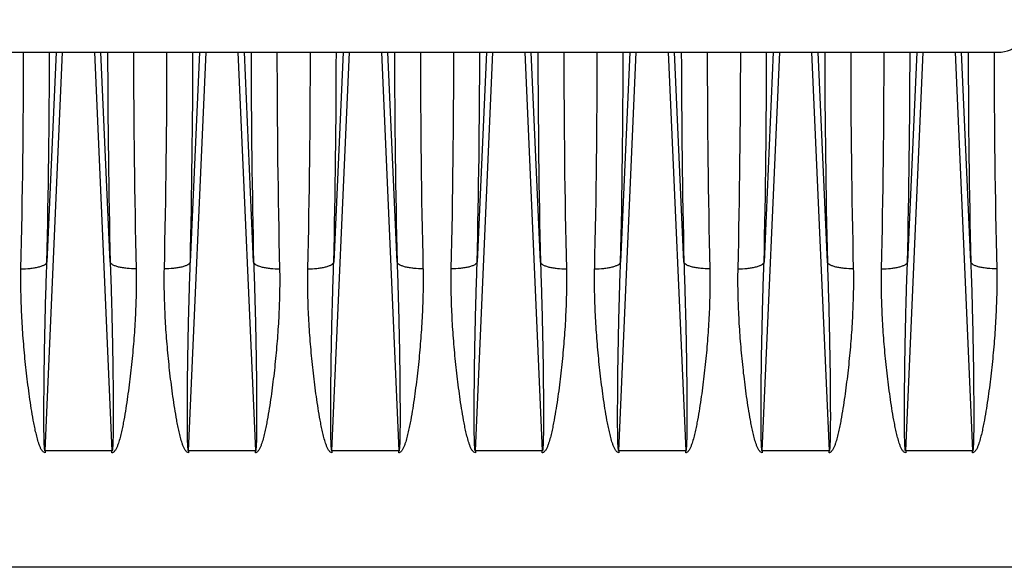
# Model space of a CAD drawing. Extents: x -1724 to 1181, y 2 to 1734.
# Tile 35 of 83: x -824 to -672, y 868 to 952. Entities that reach past the tile are written whole.
import ezdxf

# ---------------------------------------------------------------- set-up
doc = ezdxf.new("R2010")
doc.units = 0
doc.header["$LTSCALE"] = 65.395
doc.layers.get('0').update_dxf_attribs({"linetype": 'CONTINUOUS'})

msp = doc.modelspace()

# ---------------------------------------------------------------- linework, layer by layer
at = {"color": 3, "linetype": 'CONTINUOUS'}
msp.add_line((-868.49, 946.98), (-673.49, 946.98), dxfattribs=at)
at = {"color": 9, "linetype": 'CONTINUOUS'}
for p, q in [((-819.62, 885.81), (-816.94, 946.98)), ((-817.93, 946.98), (-819.35, 914.78)), ((-812.05, 946.98), (-809.37, 885.81)), ((-809.64, 914.78), (-811.06, 946.98)), ((-797.62, 885.81), (-794.94, 946.98)), ((-795.93, 946.98), (-797.35, 914.78)), ((-790.05, 946.98), (-787.37, 885.81)), ((-787.64, 914.78), (-789.06, 946.98)), ((-775.62, 885.81), (-772.94, 946.98)), ((-773.93, 946.98), (-775.35, 914.78)), ((-768.05, 946.98), (-765.37, 885.81)), ((-765.64, 914.78), (-767.06, 946.98)), ((-753.62, 885.81), (-750.94, 946.98)), ((-751.93, 946.98), (-753.35, 914.78)), ((-746.05, 946.98), (-743.37, 885.81)), ((-743.64, 914.78), (-745.06, 946.98)), ((-731.62, 885.81), (-728.94, 946.98)), ((-729.93, 946.98), (-731.35, 914.78)), ((-724.05, 946.98), (-721.37, 885.81)), ((-721.64, 914.78), (-723.06, 946.98)), ((-709.62, 885.81), (-706.94, 946.98)), ((-707.93, 946.98), (-709.35, 914.78)), ((-702.05, 946.98), (-699.37, 885.81)), ((-699.64, 914.78), (-701.06, 946.98)), ((-687.62, 885.81), (-684.94, 946.98)), ((-685.93, 946.98), (-687.35, 914.78)), ((-680.05, 946.98), (-677.37, 885.81)), ((-677.64, 914.78), (-679.06, 946.98)), ((-571.49, 867.94), (-859.1, 867.94))]:
    msp.add_line(p, q, dxfattribs=at)
at = {"color": 2, "linetype": 'CONTINUOUS'}
for p, q in [((-819.62, 885.81), (-819.62, 885.53)), ((-809.37, 885.81), (-819.62, 885.81)), ((-809.37, 885.53), (-809.37, 885.81)), ((-797.62, 885.81), (-797.62, 885.53)), ((-787.37, 885.81), (-797.62, 885.81)), ((-787.37, 885.53), (-787.37, 885.81)), ((-775.62, 885.81), (-775.62, 885.53)), ((-765.37, 885.81), (-775.62, 885.81)), ((-765.37, 885.53), (-765.37, 885.81)), ((-753.62, 885.81), (-753.62, 885.53)), ((-743.37, 885.81), (-753.62, 885.81)), ((-743.37, 885.53), (-743.37, 885.81)), ((-731.62, 885.81), (-731.62, 885.53)), ((-721.37, 885.81), (-731.62, 885.81)), ((-721.37, 885.53), (-721.37, 885.81)), ((-709.62, 885.81), (-709.62, 885.53)), ((-699.37, 885.81), (-709.62, 885.81)), ((-699.37, 885.53), (-699.37, 885.81)), ((-687.62, 885.81), (-687.62, 885.53)), ((-677.37, 885.81), (-687.62, 885.81)), ((-677.37, 885.53), (-677.37, 885.81))]:
    msp.add_line(p, q, dxfattribs=at)
at = {"color": 3, "linetype": 'CONTINUOUS'}
msp.add_arc((-673.49, 951.98), 5, 270, 360, dxfattribs=at)
at = {"color": 2, "linetype": 'CONTINUOUS'}
for centre, radius, start, end in [((-2323, 948.29), 1500.07, 358.68099, 359.9497), ((624.24, 947.46), 1430.3, 180.01935, 181.34995), ((-2301.01, 948.29), 1500.08, 358.68099, 359.9497), ((646.25, 947.46), 1430.31, 180.01935, 181.34995), ((-2279, 948.29), 1500.07, 358.68099, 359.9497), ((668.24, 947.46), 1430.3, 180.01935, 181.34995), ((-2257.01, 948.29), 1500.08, 358.68099, 359.9497), ((690.25, 947.46), 1430.31, 180.01935, 181.34995), ((-2235, 948.29), 1500.07, 358.68099, 359.9497), ((712.24, 947.46), 1430.3, 180.01935, 181.34995), ((-2213, 948.29), 1500.07, 358.68099, 359.9497), ((734.24, 947.46), 1430.3, 180.01935, 181.34995), ((-2191, 948.29), 1500.07, 358.68099, 359.9497), ((756.24, 947.46), 1430.3, 180.01935, 181.34995)]:
    msp.add_arc(centre, radius, start, end, dxfattribs=at)
at = {"color": 9, "linetype": 'CONTINUOUS'}
for centre, radius, start, end in [((-2332.34, 949.47), 1513.39, 358.68646, 359.9056), ((771.61, 950.31), 1581.65, 180.12071, 181.28723), ((-2378.6, 950.31), 1581.65, 358.71277, 359.87929), ((725.35, 949.47), 1513.39, 180.0944, 181.31354), ((-2288.34, 949.47), 1513.39, 358.68646, 359.9056), ((815.61, 950.31), 1581.65, 180.12071, 181.28723), ((-2334.6, 950.31), 1581.65, 358.71277, 359.87929), ((769.35, 949.47), 1513.39, 180.0944, 181.31354), ((-2244.34, 949.47), 1513.39, 358.68646, 359.9056), ((859.61, 950.31), 1581.65, 180.12071, 181.28723), ((-2222.34, 949.47), 1513.39, 358.68646, 359.9056), ((881.61, 950.31), 1581.65, 180.12071, 181.28723), ((-2200.34, 949.47), 1513.39, 358.68646, 359.9056), ((903.61, 950.31), 1581.65, 180.12071, 181.28723)]:
    msp.add_arc(centre, radius, start, end, dxfattribs=at)
at = {"color": 2, "linetype": 'CONTINUOUS'}
for points, knots in [([(-819.62, 885.53), (-819.7, 885.53), (-819.85, 885.59), (-820.02, 885.75), (-820.15, 885.94), (-820.3, 886.2), (-820.45, 886.55), (-820.66, 887.13), (-820.86, 887.86), (-821.08, 888.75), (-821.27, 889.64), (-821.5, 890.84), (-821.75, 892.33), (-822.02, 894.13), (-822.26, 895.93), (-822.48, 897.73), (-822.67, 899.52), (-822.84, 901.31), (-823.04, 903.7), (-823.23, 906.67), (-823.35, 910.22), (-823.36, 912.59), (-823.33, 913.76)], [0, 0, 0, 0, 0.007914, 0.015875, 0.023836, 0.031792, 0.047684, 0.063567, 0.095301, 0.127006, 0.158682, 0.190328, 0.253528, 0.316603, 0.379545, 0.442346, 0.505001, 0.567499, 0.629835, 0.753984, 0.87739, 1, 1, 1, 1]), ([(-805.66, 913.76), (-805.63, 912.59), (-805.64, 910.22), (-805.76, 906.67), (-805.99, 903.1), (-806.25, 900.12), (-806.51, 897.73), (-806.73, 895.93), (-806.97, 894.13), (-807.24, 892.33), (-807.49, 890.84), (-807.72, 889.64), (-807.91, 888.75), (-808.12, 887.86), (-808.33, 887.13), (-808.54, 886.55), (-808.69, 886.2), (-808.84, 885.94), (-808.97, 885.75), (-809.11, 885.61), (-809.25, 885.54), (-809.33, 885.53), (-809.37, 885.53)], [0, 0, 0, 0, 0.1226, 0.245994, 0.370132, 0.494953, 0.557602, 0.620398, 0.683334, 0.746403, 0.809597, 0.841241, 0.872914, 0.904616, 0.936348, 0.952229, 0.96812, 0.976075, 0.984036, 0.991997, 0.996001, 1, 1, 1, 1]), ([(-797.62, 885.53), (-797.7, 885.53), (-797.85, 885.59), (-798.02, 885.75), (-798.15, 885.94), (-798.3, 886.2), (-798.45, 886.55), (-798.66, 887.13), (-798.86, 887.86), (-799.08, 888.75), (-799.27, 889.64), (-799.5, 890.84), (-799.75, 892.33), (-800.02, 894.13), (-800.26, 895.93), (-800.48, 897.73), (-800.67, 899.52), (-800.84, 901.31), (-801.04, 903.7), (-801.23, 906.67), (-801.35, 910.22), (-801.36, 912.59), (-801.33, 913.76)], [0, 0, 0, 0, 0.007915, 0.015876, 0.023837, 0.031792, 0.047685, 0.063567, 0.095302, 0.127007, 0.158683, 0.190329, 0.253529, 0.316603, 0.379545, 0.442346, 0.505, 0.567499, 0.629835, 0.753984, 0.87739, 1, 1, 1, 1]), ([(-783.66, 913.76), (-783.63, 912.59), (-783.64, 910.22), (-783.76, 906.67), (-783.99, 903.1), (-784.25, 900.12), (-784.51, 897.73), (-784.73, 895.93), (-784.97, 894.13), (-785.24, 892.33), (-785.49, 890.84), (-785.72, 889.64), (-785.91, 888.75), (-786.12, 887.86), (-786.33, 887.13), (-786.54, 886.55), (-786.69, 886.2), (-786.84, 885.94), (-786.97, 885.75), (-787.11, 885.61), (-787.25, 885.54), (-787.33, 885.53), (-787.37, 885.53)], [0, 0, 0, 0, 0.1226, 0.245995, 0.370133, 0.494954, 0.557603, 0.6204, 0.683336, 0.746405, 0.8096, 0.841244, 0.872917, 0.904619, 0.936351, 0.952232, 0.968123, 0.976078, 0.984039, 0.991999, 0.996001, 1, 1, 1, 1]), ([(-775.62, 885.53), (-775.7, 885.53), (-775.85, 885.59), (-776.02, 885.75), (-776.15, 885.94), (-776.3, 886.2), (-776.45, 886.55), (-776.66, 887.13), (-776.86, 887.86), (-777.08, 888.75), (-777.27, 889.64), (-777.5, 890.84), (-777.75, 892.33), (-778.02, 894.13), (-778.26, 895.93), (-778.48, 897.73), (-778.67, 899.52), (-778.84, 901.31), (-779.04, 903.7), (-779.23, 906.67), (-779.35, 910.22), (-779.36, 912.59), (-779.33, 913.76)], [0, 0, 0, 0, 0.007914, 0.015875, 0.023836, 0.031792, 0.047684, 0.063567, 0.095301, 0.127006, 0.158682, 0.190328, 0.253528, 0.316603, 0.379545, 0.442346, 0.505001, 0.567499, 0.629835, 0.753984, 0.87739, 1, 1, 1, 1]), ([(-761.66, 913.76), (-761.63, 912.59), (-761.64, 910.22), (-761.76, 906.67), (-761.99, 903.1), (-762.25, 900.12), (-762.51, 897.73), (-762.73, 895.93), (-762.97, 894.13), (-763.24, 892.33), (-763.49, 890.84), (-763.72, 889.64), (-763.91, 888.75), (-764.12, 887.86), (-764.33, 887.13), (-764.54, 886.55), (-764.69, 886.2), (-764.84, 885.94), (-764.97, 885.75), (-765.11, 885.61), (-765.25, 885.54), (-765.33, 885.53), (-765.37, 885.53)], [0, 0, 0, 0, 0.1226, 0.245994, 0.370132, 0.494953, 0.557602, 0.620398, 0.683334, 0.746403, 0.809597, 0.841241, 0.872914, 0.904616, 0.936348, 0.952229, 0.96812, 0.976075, 0.984036, 0.991997, 0.996001, 1, 1, 1, 1]), ([(-753.62, 885.53), (-753.7, 885.53), (-753.85, 885.59), (-754.02, 885.75), (-754.15, 885.94), (-754.3, 886.2), (-754.45, 886.55), (-754.66, 887.13), (-754.86, 887.86), (-755.08, 888.75), (-755.27, 889.64), (-755.5, 890.84), (-755.75, 892.33), (-756.02, 894.13), (-756.26, 895.93), (-756.48, 897.73), (-756.67, 899.52), (-756.84, 901.31), (-757.04, 903.7), (-757.23, 906.67), (-757.35, 910.22), (-757.36, 912.59), (-757.33, 913.76)], [0, 0, 0, 0, 0.007915, 0.015876, 0.023837, 0.031792, 0.047685, 0.063567, 0.095302, 0.127007, 0.158683, 0.190329, 0.253529, 0.316603, 0.379545, 0.442346, 0.505, 0.567499, 0.629835, 0.753984, 0.87739, 1, 1, 1, 1]), ([(-739.66, 913.76), (-739.63, 912.59), (-739.64, 910.22), (-739.76, 906.67), (-739.99, 903.1), (-740.25, 900.12), (-740.51, 897.73), (-740.73, 895.93), (-740.97, 894.13), (-741.24, 892.33), (-741.49, 890.84), (-741.72, 889.64), (-741.91, 888.75), (-742.12, 887.86), (-742.33, 887.13), (-742.54, 886.55), (-742.69, 886.2), (-742.84, 885.94), (-742.97, 885.75), (-743.11, 885.61), (-743.25, 885.54), (-743.33, 885.53), (-743.37, 885.53)], [0, 0, 0, 0, 0.1226, 0.245995, 0.370133, 0.494954, 0.557603, 0.6204, 0.683336, 0.746405, 0.8096, 0.841244, 0.872917, 0.904619, 0.936351, 0.952232, 0.968123, 0.976078, 0.984039, 0.991999, 0.996001, 1, 1, 1, 1]), ([(-731.62, 885.53), (-731.7, 885.53), (-731.85, 885.59), (-732.02, 885.75), (-732.15, 885.94), (-732.3, 886.2), (-732.45, 886.55), (-732.66, 887.13), (-732.86, 887.86), (-733.08, 888.75), (-733.27, 889.64), (-733.5, 890.84), (-733.75, 892.33), (-734.02, 894.13), (-734.26, 895.93), (-734.48, 897.73), (-734.67, 899.52), (-734.84, 901.31), (-735.04, 903.7), (-735.23, 906.67), (-735.35, 910.22), (-735.36, 912.59), (-735.33, 913.76)], [0, 0, 0, 0, 0.007914, 0.015875, 0.023836, 0.031792, 0.047684, 0.063567, 0.095301, 0.127006, 0.158682, 0.190328, 0.253528, 0.316603, 0.379545, 0.442346, 0.505001, 0.567499, 0.629835, 0.753984, 0.87739, 1, 1, 1, 1]), ([(-717.66, 913.76), (-717.63, 912.59), (-717.64, 910.22), (-717.76, 906.67), (-717.99, 903.1), (-718.25, 900.12), (-718.51, 897.73), (-718.73, 895.93), (-718.97, 894.13), (-719.24, 892.33), (-719.49, 890.84), (-719.72, 889.64), (-719.91, 888.75), (-720.12, 887.86), (-720.33, 887.13), (-720.54, 886.55), (-720.69, 886.2), (-720.84, 885.94), (-720.97, 885.75), (-721.11, 885.61), (-721.25, 885.54), (-721.33, 885.53), (-721.37, 885.53)], [0, 0, 0, 0, 0.1226, 0.245994, 0.370132, 0.494953, 0.557602, 0.620398, 0.683334, 0.746403, 0.809597, 0.841241, 0.872914, 0.904616, 0.936348, 0.952229, 0.96812, 0.976075, 0.984036, 0.991997, 0.996001, 1, 1, 1, 1]), ([(-709.62, 885.53), (-709.7, 885.53), (-709.85, 885.59), (-710.02, 885.75), (-710.15, 885.94), (-710.3, 886.2), (-710.45, 886.55), (-710.66, 887.13), (-710.86, 887.86), (-711.08, 888.75), (-711.27, 889.64), (-711.5, 890.84), (-711.75, 892.33), (-712.02, 894.13), (-712.26, 895.93), (-712.48, 897.73), (-712.67, 899.52), (-712.84, 901.31), (-713.04, 903.7), (-713.23, 906.67), (-713.35, 910.22), (-713.36, 912.59), (-713.33, 913.76)], [0, 0, 0, 0, 0.007914, 0.015875, 0.023836, 0.031792, 0.047684, 0.063567, 0.095301, 0.127006, 0.158682, 0.190328, 0.253528, 0.316603, 0.379545, 0.442346, 0.505001, 0.567499, 0.629835, 0.753984, 0.87739, 1, 1, 1, 1]), ([(-695.66, 913.76), (-695.63, 912.59), (-695.64, 910.22), (-695.76, 906.67), (-695.99, 903.1), (-696.25, 900.12), (-696.51, 897.73), (-696.73, 895.93), (-696.97, 894.13), (-697.24, 892.33), (-697.49, 890.84), (-697.72, 889.64), (-697.91, 888.75), (-698.12, 887.86), (-698.33, 887.13), (-698.54, 886.55), (-698.69, 886.2), (-698.84, 885.94), (-698.97, 885.75), (-699.11, 885.61), (-699.25, 885.54), (-699.33, 885.53), (-699.37, 885.53)], [0, 0, 0, 0, 0.1226, 0.245994, 0.370132, 0.494953, 0.557602, 0.620398, 0.683334, 0.746403, 0.809597, 0.841241, 0.872914, 0.904616, 0.936348, 0.952229, 0.96812, 0.976075, 0.984036, 0.991997, 0.996001, 1, 1, 1, 1]), ([(-687.62, 885.53), (-687.7, 885.53), (-687.85, 885.59), (-688.02, 885.75), (-688.15, 885.94), (-688.3, 886.2), (-688.45, 886.55), (-688.66, 887.13), (-688.86, 887.86), (-689.08, 888.75), (-689.27, 889.64), (-689.5, 890.84), (-689.75, 892.33), (-690.02, 894.13), (-690.26, 895.93), (-690.48, 897.73), (-690.67, 899.52), (-690.84, 901.31), (-691.04, 903.7), (-691.23, 906.67), (-691.35, 910.22), (-691.36, 912.59), (-691.33, 913.76)], [0, 0, 0, 0, 0.007914, 0.015875, 0.023836, 0.031792, 0.047684, 0.063567, 0.095301, 0.127006, 0.158682, 0.190328, 0.253528, 0.316603, 0.379545, 0.442346, 0.505001, 0.567499, 0.629835, 0.753984, 0.87739, 1, 1, 1, 1]), ([(-673.66, 913.76), (-673.63, 912.59), (-673.64, 910.22), (-673.76, 906.67), (-673.99, 903.1), (-674.25, 900.12), (-674.51, 897.73), (-674.73, 895.93), (-674.97, 894.13), (-675.24, 892.33), (-675.49, 890.84), (-675.72, 889.64), (-675.91, 888.75), (-676.12, 887.86), (-676.33, 887.13), (-676.54, 886.55), (-676.69, 886.2), (-676.84, 885.94), (-676.97, 885.75), (-677.11, 885.61), (-677.25, 885.54), (-677.33, 885.53), (-677.37, 885.53)], [0, 0, 0, 0, 0.1226, 0.245994, 0.370132, 0.494953, 0.557602, 0.620398, 0.683334, 0.746403, 0.809597, 0.841241, 0.872914, 0.904616, 0.936348, 0.952229, 0.96812, 0.976075, 0.984036, 0.991997, 0.996001, 1, 1, 1, 1])]:
    msp.add_open_spline(points, degree=3, knots=knots, dxfattribs=at)
at = {"color": 9, "linetype": 'CONTINUOUS'}
for points, knots in [([(-823.33, 913.76), (-822.86, 913.75), (-822.17, 913.78), (-821.27, 913.89), (-820.66, 914.01), (-820.15, 914.17), (-819.75, 914.35), (-819.48, 914.55), (-819.37, 914.71), (-819.35, 914.78)], [0, 0, 0, 0, 0.328471, 0.489708, 0.63762, 0.76485, 0.866945, 0.943551, 1, 1, 1, 1]), ([(-819.62, 885.81), (-819.63, 885.8), (-819.66, 885.84), (-819.67, 885.9), (-819.69, 885.98), (-819.7, 886.1), (-819.72, 886.27), (-819.73, 886.48), (-819.75, 886.7), (-819.76, 886.99), (-819.77, 887.36), (-819.78, 887.81), (-819.79, 888.26), (-819.8, 888.71), (-819.8, 889.32), (-819.81, 890.08), (-819.81, 890.99), (-819.81, 891.9), (-819.8, 892.82), (-819.8, 893.73), (-819.79, 894.96), (-819.78, 896.48), (-819.76, 898.32), (-819.73, 900.15), (-819.7, 901.98), (-819.65, 904.43), (-819.58, 907.48), (-819.48, 911.13), (-819.39, 913.57), (-819.35, 914.78)], [0, 0, 0, 0, 0.001192, 0.003473, 0.00638, 0.009637, 0.016602, 0.023891, 0.031347, 0.038909, 0.054216, 0.069672, 0.085221, 0.100829, 0.116482, 0.147874, 0.179346, 0.210868, 0.242425, 0.274006, 0.305603, 0.368828, 0.432071, 0.495316, 0.558548, 0.621757, 0.74807, 0.874181, 1, 1, 1, 1]), ([(-805.66, 913.76), (-806.13, 913.75), (-806.82, 913.78), (-807.72, 913.89), (-808.32, 914.01), (-808.84, 914.16), (-809.24, 914.35), (-809.51, 914.54), (-809.62, 914.71), (-809.64, 914.78)], [0, 0, 0, 0, 0.327594, 0.488671, 0.636637, 0.764085, 0.866473, 0.943349, 1, 1, 1, 1]), ([(-809.64, 914.78), (-809.6, 913.57), (-809.51, 911.13), (-809.41, 907.48), (-809.34, 904.43), (-809.29, 901.98), (-809.26, 900.15), (-809.23, 898.32), (-809.21, 896.48), (-809.2, 894.96), (-809.19, 893.73), (-809.19, 892.82), (-809.18, 891.9), (-809.18, 890.99), (-809.18, 890.08), (-809.19, 889.32), (-809.19, 888.71), (-809.2, 888.26), (-809.21, 887.81), (-809.22, 887.36), (-809.23, 886.99), (-809.24, 886.7), (-809.26, 886.48), (-809.27, 886.27), (-809.29, 886.1), (-809.3, 885.98), (-809.32, 885.9), (-809.33, 885.84), (-809.36, 885.8), (-809.37, 885.81)], [0, 0, 0, 0, 0.125819, 0.25193, 0.378244, 0.441453, 0.504685, 0.56793, 0.631173, 0.694398, 0.725996, 0.757576, 0.789133, 0.820656, 0.852128, 0.883521, 0.899173, 0.914782, 0.93033, 0.945787, 0.961093, 0.968655, 0.976111, 0.9834, 0.990365, 0.993621, 0.996527, 0.998808, 1, 1, 1, 1]), ([(-797.35, 914.78), (-797.37, 914.71), (-797.48, 914.54), (-797.75, 914.35), (-798.15, 914.16), (-798.67, 914.01), (-799.27, 913.89), (-800.17, 913.78), (-800.86, 913.75), (-801.33, 913.76)], [0, 0, 0, 0, 0.056651, 0.133527, 0.235915, 0.363363, 0.511329, 0.672406, 1, 1, 1, 1]), ([(-797.62, 885.81), (-797.63, 885.8), (-797.66, 885.84), (-797.67, 885.9), (-797.69, 885.98), (-797.7, 886.1), (-797.72, 886.27), (-797.73, 886.48), (-797.75, 886.7), (-797.76, 886.99), (-797.77, 887.36), (-797.78, 887.81), (-797.79, 888.26), (-797.8, 888.71), (-797.8, 889.32), (-797.81, 890.08), (-797.81, 890.99), (-797.81, 891.9), (-797.8, 892.82), (-797.8, 893.73), (-797.79, 894.96), (-797.78, 896.48), (-797.76, 898.32), (-797.73, 900.15), (-797.7, 901.98), (-797.65, 904.43), (-797.58, 907.48), (-797.48, 911.13), (-797.39, 913.57), (-797.35, 914.78)], [0, 0, 0, 0, 0.001192, 0.003473, 0.00638, 0.009636, 0.016601, 0.02389, 0.031346, 0.038908, 0.054215, 0.069671, 0.085219, 0.100828, 0.116481, 0.147874, 0.179345, 0.210868, 0.242424, 0.274005, 0.305602, 0.368827, 0.432071, 0.495315, 0.558547, 0.621756, 0.74807, 0.874181, 1, 1, 1, 1]), ([(-787.64, 914.78), (-787.62, 914.71), (-787.51, 914.54), (-787.24, 914.35), (-786.84, 914.16), (-786.32, 914.01), (-785.72, 913.89), (-784.82, 913.78), (-784.13, 913.75), (-783.66, 913.76)], [0, 0, 0, 0, 0.056651, 0.133526, 0.235914, 0.363363, 0.511329, 0.672406, 1, 1, 1, 1]), ([(-787.64, 914.78), (-787.6, 913.57), (-787.51, 911.13), (-787.41, 907.48), (-787.34, 904.43), (-787.29, 901.98), (-787.26, 900.15), (-787.23, 898.32), (-787.21, 896.48), (-787.2, 894.96), (-787.19, 893.73), (-787.19, 892.82), (-787.18, 891.9), (-787.18, 890.99), (-787.18, 890.08), (-787.19, 889.32), (-787.19, 888.71), (-787.2, 888.26), (-787.21, 887.81), (-787.22, 887.36), (-787.23, 886.99), (-787.24, 886.7), (-787.26, 886.48), (-787.27, 886.27), (-787.29, 886.1), (-787.3, 885.98), (-787.32, 885.9), (-787.33, 885.84), (-787.36, 885.8), (-787.37, 885.81)], [0, 0, 0, 0, 0.125819, 0.25193, 0.378243, 0.441452, 0.504683, 0.567928, 0.631171, 0.694396, 0.725993, 0.757574, 0.78913, 0.820653, 0.852124, 0.883517, 0.899169, 0.914778, 0.930326, 0.945783, 0.96109, 0.968651, 0.976108, 0.983396, 0.990362, 0.993619, 0.996526, 0.998808, 1, 1, 1, 1]), ([(-779.33, 913.76), (-778.86, 913.75), (-778.17, 913.78), (-777.27, 913.89), (-776.66, 914.01), (-776.15, 914.17), (-775.75, 914.35), (-775.48, 914.55), (-775.37, 914.71), (-775.35, 914.78)], [0, 0, 0, 0, 0.328471, 0.489708, 0.63762, 0.76485, 0.866945, 0.943551, 1, 1, 1, 1]), ([(-775.62, 885.81), (-775.63, 885.8), (-775.66, 885.84), (-775.67, 885.9), (-775.69, 885.98), (-775.7, 886.1), (-775.72, 886.27), (-775.73, 886.48), (-775.75, 886.7), (-775.76, 886.99), (-775.77, 887.36), (-775.78, 887.81), (-775.79, 888.26), (-775.8, 888.71), (-775.8, 889.32), (-775.81, 890.08), (-775.81, 890.99), (-775.81, 891.9), (-775.8, 892.82), (-775.8, 893.73), (-775.79, 894.96), (-775.78, 896.48), (-775.76, 898.32), (-775.73, 900.15), (-775.7, 901.98), (-775.65, 904.43), (-775.58, 907.48), (-775.48, 911.13), (-775.39, 913.57), (-775.35, 914.78)], [0, 0, 0, 0, 0.001192, 0.003473, 0.00638, 0.009637, 0.016602, 0.023891, 0.031347, 0.038909, 0.054216, 0.069672, 0.085221, 0.100829, 0.116482, 0.147874, 0.179346, 0.210868, 0.242425, 0.274006, 0.305603, 0.368828, 0.432071, 0.495316, 0.558548, 0.621757, 0.74807, 0.874181, 1, 1, 1, 1]), ([(-761.66, 913.76), (-762.13, 913.75), (-762.82, 913.78), (-763.72, 913.89), (-764.32, 914.01), (-764.84, 914.16), (-765.24, 914.35), (-765.51, 914.54), (-765.62, 914.71), (-765.64, 914.78)], [0, 0, 0, 0, 0.327594, 0.488671, 0.636637, 0.764085, 0.866473, 0.943349, 1, 1, 1, 1]), ([(-765.64, 914.78), (-765.6, 913.57), (-765.51, 911.13), (-765.41, 907.48), (-765.34, 904.43), (-765.29, 901.98), (-765.26, 900.15), (-765.23, 898.32), (-765.21, 896.48), (-765.2, 894.96), (-765.19, 893.73), (-765.19, 892.82), (-765.18, 891.9), (-765.18, 890.99), (-765.18, 890.08), (-765.19, 889.32), (-765.19, 888.71), (-765.2, 888.26), (-765.21, 887.81), (-765.22, 887.36), (-765.23, 886.99), (-765.24, 886.7), (-765.26, 886.48), (-765.27, 886.27), (-765.29, 886.1), (-765.3, 885.98), (-765.32, 885.9), (-765.33, 885.84), (-765.36, 885.8), (-765.37, 885.81)], [0, 0, 0, 0, 0.125819, 0.25193, 0.378244, 0.441453, 0.504685, 0.56793, 0.631173, 0.694398, 0.725996, 0.757576, 0.789133, 0.820656, 0.852128, 0.883521, 0.899173, 0.914782, 0.93033, 0.945787, 0.961093, 0.968655, 0.976111, 0.9834, 0.990365, 0.993621, 0.996527, 0.998808, 1, 1, 1, 1]), ([(-753.35, 914.78), (-753.37, 914.71), (-753.48, 914.54), (-753.75, 914.35), (-754.15, 914.16), (-754.67, 914.01), (-755.27, 913.89), (-756.17, 913.78), (-756.86, 913.75), (-757.33, 913.76)], [0, 0, 0, 0, 0.056651, 0.133527, 0.235915, 0.363363, 0.511329, 0.672406, 1, 1, 1, 1]), ([(-753.62, 885.81), (-753.63, 885.8), (-753.66, 885.84), (-753.67, 885.9), (-753.69, 885.98), (-753.7, 886.1), (-753.72, 886.27), (-753.73, 886.48), (-753.75, 886.7), (-753.76, 886.99), (-753.77, 887.36), (-753.78, 887.81), (-753.79, 888.26), (-753.8, 888.71), (-753.8, 889.32), (-753.81, 890.08), (-753.81, 890.99), (-753.81, 891.9), (-753.8, 892.82), (-753.8, 893.73), (-753.79, 894.96), (-753.78, 896.48), (-753.76, 898.32), (-753.73, 900.15), (-753.7, 901.98), (-753.65, 904.43), (-753.58, 907.48), (-753.48, 911.13), (-753.39, 913.57), (-753.35, 914.78)], [0, 0, 0, 0, 0.001192, 0.003473, 0.00638, 0.009636, 0.016601, 0.02389, 0.031346, 0.038908, 0.054215, 0.069671, 0.085219, 0.100828, 0.116481, 0.147874, 0.179345, 0.210868, 0.242424, 0.274005, 0.305602, 0.368827, 0.432071, 0.495315, 0.558547, 0.621756, 0.74807, 0.874181, 1, 1, 1, 1]), ([(-743.64, 914.78), (-743.62, 914.71), (-743.51, 914.54), (-743.24, 914.35), (-742.84, 914.16), (-742.32, 914.01), (-741.72, 913.89), (-740.82, 913.78), (-740.13, 913.75), (-739.66, 913.76)], [0, 0, 0, 0, 0.056651, 0.133526, 0.235914, 0.363363, 0.511329, 0.672406, 1, 1, 1, 1]), ([(-743.64, 914.78), (-743.6, 913.57), (-743.51, 911.13), (-743.41, 907.48), (-743.34, 904.43), (-743.29, 901.98), (-743.26, 900.15), (-743.23, 898.32), (-743.21, 896.48), (-743.2, 894.96), (-743.19, 893.73), (-743.19, 892.82), (-743.18, 891.9), (-743.18, 890.99), (-743.18, 890.08), (-743.19, 889.32), (-743.19, 888.71), (-743.2, 888.26), (-743.21, 887.81), (-743.22, 887.36), (-743.23, 886.99), (-743.24, 886.7), (-743.26, 886.48), (-743.27, 886.27), (-743.29, 886.1), (-743.3, 885.98), (-743.32, 885.9), (-743.33, 885.84), (-743.36, 885.8), (-743.37, 885.81)], [0, 0, 0, 0, 0.125819, 0.25193, 0.378243, 0.441452, 0.504683, 0.567928, 0.631171, 0.694396, 0.725993, 0.757574, 0.78913, 0.820653, 0.852124, 0.883517, 0.899169, 0.914778, 0.930326, 0.945783, 0.96109, 0.968651, 0.976108, 0.983396, 0.990362, 0.993619, 0.996526, 0.998808, 1, 1, 1, 1]), ([(-735.33, 913.76), (-734.86, 913.75), (-734.17, 913.78), (-733.27, 913.89), (-732.66, 914.01), (-732.15, 914.17), (-731.75, 914.35), (-731.48, 914.55), (-731.37, 914.71), (-731.35, 914.78)], [0, 0, 0, 0, 0.328471, 0.489708, 0.63762, 0.76485, 0.866945, 0.943551, 1, 1, 1, 1]), ([(-731.62, 885.81), (-731.63, 885.8), (-731.66, 885.84), (-731.67, 885.9), (-731.69, 885.98), (-731.7, 886.1), (-731.72, 886.27), (-731.73, 886.48), (-731.75, 886.7), (-731.76, 886.99), (-731.77, 887.36), (-731.78, 887.81), (-731.79, 888.26), (-731.8, 888.71), (-731.8, 889.32), (-731.81, 890.08), (-731.81, 890.99), (-731.81, 891.9), (-731.8, 892.82), (-731.8, 893.73), (-731.79, 894.96), (-731.78, 896.48), (-731.76, 898.32), (-731.73, 900.15), (-731.7, 901.98), (-731.65, 904.43), (-731.58, 907.48), (-731.48, 911.13), (-731.39, 913.57), (-731.35, 914.78)], [0, 0, 0, 0, 0.001192, 0.003473, 0.00638, 0.009637, 0.016602, 0.023891, 0.031347, 0.038909, 0.054216, 0.069672, 0.085221, 0.100829, 0.116482, 0.147874, 0.179346, 0.210868, 0.242425, 0.274006, 0.305603, 0.368828, 0.432071, 0.495316, 0.558548, 0.621757, 0.74807, 0.874181, 1, 1, 1, 1]), ([(-717.66, 913.76), (-718.13, 913.75), (-718.82, 913.78), (-719.72, 913.89), (-720.32, 914.01), (-720.84, 914.16), (-721.24, 914.35), (-721.51, 914.54), (-721.62, 914.71), (-721.64, 914.78)], [0, 0, 0, 0, 0.327594, 0.488671, 0.636637, 0.764085, 0.866473, 0.943349, 1, 1, 1, 1]), ([(-721.64, 914.78), (-721.6, 913.57), (-721.51, 911.13), (-721.41, 907.48), (-721.34, 904.43), (-721.29, 901.98), (-721.26, 900.15), (-721.23, 898.32), (-721.21, 896.48), (-721.2, 894.96), (-721.19, 893.73), (-721.19, 892.82), (-721.18, 891.9), (-721.18, 890.99), (-721.18, 890.08), (-721.19, 889.32), (-721.19, 888.71), (-721.2, 888.26), (-721.21, 887.81), (-721.22, 887.36), (-721.23, 886.99), (-721.24, 886.7), (-721.26, 886.48), (-721.27, 886.27), (-721.29, 886.1), (-721.3, 885.98), (-721.32, 885.9), (-721.33, 885.84), (-721.36, 885.8), (-721.37, 885.81)], [0, 0, 0, 0, 0.125819, 0.25193, 0.378244, 0.441453, 0.504685, 0.56793, 0.631173, 0.694398, 0.725996, 0.757576, 0.789133, 0.820656, 0.852128, 0.883521, 0.899173, 0.914782, 0.93033, 0.945787, 0.961093, 0.968655, 0.976111, 0.9834, 0.990365, 0.993621, 0.996527, 0.998808, 1, 1, 1, 1]), ([(-713.33, 913.76), (-712.86, 913.75), (-712.17, 913.78), (-711.27, 913.89), (-710.66, 914.01), (-710.15, 914.17), (-709.75, 914.35), (-709.48, 914.55), (-709.37, 914.71), (-709.35, 914.78)], [0, 0, 0, 0, 0.328471, 0.489708, 0.63762, 0.76485, 0.866945, 0.943551, 1, 1, 1, 1]), ([(-709.62, 885.81), (-709.63, 885.8), (-709.66, 885.84), (-709.67, 885.9), (-709.69, 885.98), (-709.7, 886.1), (-709.72, 886.27), (-709.73, 886.48), (-709.75, 886.7), (-709.76, 886.99), (-709.77, 887.36), (-709.78, 887.81), (-709.79, 888.26), (-709.8, 888.71), (-709.8, 889.32), (-709.81, 890.08), (-709.81, 890.99), (-709.81, 891.9), (-709.8, 892.82), (-709.8, 893.73), (-709.79, 894.96), (-709.78, 896.48), (-709.76, 898.32), (-709.73, 900.15), (-709.7, 901.98), (-709.65, 904.43), (-709.58, 907.48), (-709.48, 911.13), (-709.39, 913.57), (-709.35, 914.78)], [0, 0, 0, 0, 0.001192, 0.003473, 0.00638, 0.009637, 0.016602, 0.023891, 0.031347, 0.038909, 0.054216, 0.069672, 0.085221, 0.100829, 0.116482, 0.147874, 0.179346, 0.210868, 0.242425, 0.274006, 0.305603, 0.368828, 0.432071, 0.495316, 0.558548, 0.621757, 0.74807, 0.874181, 1, 1, 1, 1]), ([(-695.66, 913.76), (-696.13, 913.75), (-696.82, 913.78), (-697.72, 913.89), (-698.32, 914.01), (-698.84, 914.16), (-699.24, 914.35), (-699.51, 914.54), (-699.62, 914.71), (-699.64, 914.78)], [0, 0, 0, 0, 0.327594, 0.488671, 0.636637, 0.764085, 0.866473, 0.943349, 1, 1, 1, 1]), ([(-699.64, 914.78), (-699.6, 913.57), (-699.51, 911.13), (-699.41, 907.48), (-699.34, 904.43), (-699.29, 901.98), (-699.26, 900.15), (-699.23, 898.32), (-699.21, 896.48), (-699.2, 894.96), (-699.19, 893.73), (-699.19, 892.82), (-699.18, 891.9), (-699.18, 890.99), (-699.18, 890.08), (-699.19, 889.32), (-699.19, 888.71), (-699.2, 888.26), (-699.21, 887.81), (-699.22, 887.36), (-699.23, 886.99), (-699.24, 886.7), (-699.26, 886.48), (-699.27, 886.27), (-699.29, 886.1), (-699.3, 885.98), (-699.32, 885.9), (-699.33, 885.84), (-699.36, 885.8), (-699.37, 885.81)], [0, 0, 0, 0, 0.125819, 0.25193, 0.378244, 0.441453, 0.504685, 0.56793, 0.631173, 0.694398, 0.725996, 0.757576, 0.789133, 0.820656, 0.852128, 0.883521, 0.899173, 0.914782, 0.93033, 0.945787, 0.961093, 0.968655, 0.976111, 0.9834, 0.990365, 0.993621, 0.996527, 0.998808, 1, 1, 1, 1]), ([(-691.33, 913.76), (-690.86, 913.75), (-690.17, 913.78), (-689.27, 913.89), (-688.66, 914.01), (-688.15, 914.17), (-687.75, 914.35), (-687.48, 914.55), (-687.37, 914.71), (-687.35, 914.78)], [0, 0, 0, 0, 0.328471, 0.489708, 0.63762, 0.76485, 0.866945, 0.943551, 1, 1, 1, 1]), ([(-687.62, 885.81), (-687.63, 885.8), (-687.66, 885.84), (-687.67, 885.9), (-687.69, 885.98), (-687.7, 886.1), (-687.72, 886.27), (-687.73, 886.48), (-687.75, 886.7), (-687.76, 886.99), (-687.77, 887.36), (-687.78, 887.81), (-687.79, 888.26), (-687.8, 888.71), (-687.8, 889.32), (-687.81, 890.08), (-687.81, 890.99), (-687.81, 891.9), (-687.8, 892.82), (-687.8, 893.73), (-687.79, 894.96), (-687.78, 896.48), (-687.76, 898.32), (-687.73, 900.15), (-687.7, 901.98), (-687.65, 904.43), (-687.58, 907.48), (-687.48, 911.13), (-687.39, 913.57), (-687.35, 914.78)], [0, 0, 0, 0, 0.001192, 0.003473, 0.00638, 0.009637, 0.016602, 0.023891, 0.031347, 0.038909, 0.054216, 0.069672, 0.085221, 0.100829, 0.116482, 0.147874, 0.179346, 0.210868, 0.242425, 0.274006, 0.305603, 0.368828, 0.432071, 0.495316, 0.558548, 0.621757, 0.74807, 0.874181, 1, 1, 1, 1]), ([(-673.66, 913.76), (-674.13, 913.75), (-674.82, 913.78), (-675.72, 913.89), (-676.32, 914.01), (-676.84, 914.16), (-677.24, 914.35), (-677.51, 914.54), (-677.62, 914.71), (-677.64, 914.78)], [0, 0, 0, 0, 0.327594, 0.488671, 0.636637, 0.764085, 0.866473, 0.943349, 1, 1, 1, 1]), ([(-677.64, 914.78), (-677.6, 913.57), (-677.51, 911.13), (-677.41, 907.48), (-677.34, 904.43), (-677.29, 901.98), (-677.26, 900.15), (-677.23, 898.32), (-677.21, 896.48), (-677.2, 894.96), (-677.19, 893.73), (-677.19, 892.82), (-677.18, 891.9), (-677.18, 890.99), (-677.18, 890.08), (-677.19, 889.32), (-677.19, 888.71), (-677.2, 888.26), (-677.21, 887.81), (-677.22, 887.36), (-677.23, 886.99), (-677.24, 886.7), (-677.26, 886.48), (-677.27, 886.27), (-677.29, 886.1), (-677.3, 885.98), (-677.32, 885.9), (-677.33, 885.84), (-677.36, 885.8), (-677.37, 885.81)], [0, 0, 0, 0, 0.125819, 0.25193, 0.378244, 0.441453, 0.504685, 0.56793, 0.631173, 0.694398, 0.725996, 0.757576, 0.789133, 0.820656, 0.852128, 0.883521, 0.899173, 0.914782, 0.93033, 0.945787, 0.961093, 0.968655, 0.976111, 0.9834, 0.990365, 0.993621, 0.996527, 0.998808, 1, 1, 1, 1])]:
    msp.add_open_spline(points, degree=3, knots=knots, dxfattribs=at)

doc.saveas('drawing.dxf')
